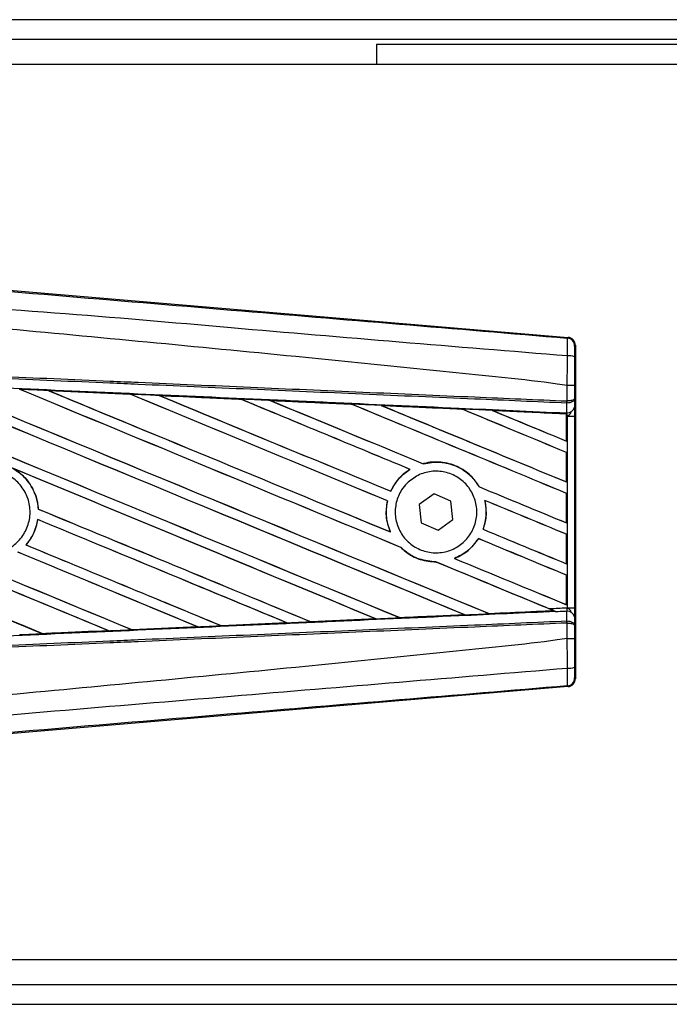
# Model space of a CAD drawing. Header units: millimetres. Extents: x 0 to 420, y 0 to 297.
# Tile 9 of 29: x 63.44 to 68.39, y 242.66 to 250.17. Entities that reach past the tile are written whole.
import ezdxf

# ---------------------------------------------------------------- set-up
doc = ezdxf.new("R2010")
doc.units = ezdxf.units.MM

msp = doc.modelspace()

# ---------------------------------------------------------------- linework, layer by layer
at = {"color": 7, "linetype": 'Continuous', "lineweight": 25}
for p, q in [((212.4743, 250.16516), (60.85142, 250.16516)), ((211.41836, 250.01353), (61.37528, 250.01353)), ((66.15822, 249.97563), (66.15822, 249.824)), ((207.1675, 249.97563), (66.15822, 249.97563)), ((80.18333, 249.824), (60.85142, 249.824)), ((63.12173, 248.12274), (67.61856, 247.74357)), ((67.61264, 247.73812), (67.61856, 247.74357)), ((67.67411, 247.68314), (67.66819, 247.67769)), ((67.67411, 247.68314), (67.67411, 245.14184)), ((63.65918, 247.33815), (64.28183, 247.31051)), ((63.65948, 247.33804), (63.65918, 247.33815)), ((63.65948, 247.33804), (63.66212, 247.33729)), ((64.28183, 247.31051), (64.28218, 247.31035)), ((64.28296, 247.30969), (64.28218, 247.31035)), ((67.61281, 247.3756), (67.61286, 247.3756)), ((67.61281, 247.25876), (67.61281, 247.3756)), ((67.66731, 247.37546), (67.66731, 247.27444)), ((64.50393, 247.30046), (64.50339, 247.30066)), ((65.12474, 247.27271), (64.50393, 247.30046)), ((64.50393, 247.30046), (64.50652, 247.29972)), ((65.12408, 247.27301), (65.12474, 247.27271)), ((65.12549, 247.27206), (65.12474, 247.27271)), ((65.34921, 247.26265), (65.34825, 247.26301)), ((65.34921, 247.26265), (65.35173, 247.26193)), ((65.96827, 247.23424), (65.96754, 247.23486)), ((67.60904, 247.24263), (67.61287, 247.24272)), ((67.60969, 247.16963), (67.60904, 247.24263)), ((67.61042, 247.25875), (67.61281, 247.25876)), ((67.66731, 247.27444), (67.66785, 247.21262)), ((66.1953, 247.2246), (66.19774, 247.2239)), ((66.81128, 247.19621), (66.81058, 247.19681)), ((67.60633, 247.16071), (67.04222, 247.18632)), ((67.04222, 247.18632), (67.04457, 247.18565)), ((67.60606, 247.16018), (67.60633, 247.16071)), ((67.60606, 247.16018), (67.60606, 246.95359)), ((67.60639, 247.16191), (67.60633, 247.16071)), ((67.60639, 247.14281), (67.60639, 247.16191)), ((67.60647, 247.16739), (67.60649, 247.16977)), ((67.60649, 247.16977), (67.60969, 247.16963)), ((67.60639, 246.95309), (67.60639, 247.14281)), ((67.61362, 247.14249), (67.60639, 247.14281)), ((67.61362, 245.68249), (67.61362, 247.14249)), ((67.61362, 247.14249), (67.66811, 247.14249)), ((67.66811, 247.14249), (67.66811, 245.68249)), ((67.60606, 246.95359), (67.60639, 246.95309)), ((67.60639, 246.8665), (67.60606, 246.86628)), ((67.60606, 246.86628), (67.60606, 246.64177)), ((67.60639, 246.64128), (67.60639, 246.8665)), ((66.5157, 246.78027), (66.51522, 246.78083)), ((66.41414, 246.73739), (66.41525, 246.73729)), ((67.60606, 246.64177), (67.60639, 246.64128)), ((66.26762, 246.57102), (66.26715, 246.57157)), ((66.59757, 246.55169), (66.48477, 246.46865)), ((66.72588, 246.49553), (66.59757, 246.55169)), ((66.94348, 246.6038), (66.94274, 246.60374)), ((67.60639, 246.55468), (67.60606, 246.55446)), ((67.60606, 246.55446), (67.60606, 246.32995)), ((67.60639, 246.32946), (67.60639, 246.55468)), ((66.24187, 246.49707), (66.24257, 246.49714)), ((66.7414, 246.35633), (66.72588, 246.49553)), ((66.98377, 246.50133), (66.98462, 246.50062)), ((63.58273, 246.43469), (63.58207, 246.4346)), ((66.48477, 246.46865), (66.50029, 246.32945)), ((63.57834, 246.35493), (63.57891, 246.35433)), ((66.50029, 246.32945), (66.6286, 246.27329)), ((66.6286, 246.27329), (66.7414, 246.35633)), ((67.60606, 246.32995), (67.60639, 246.32946)), ((66.26475, 246.26038), (66.26368, 246.26119)), ((66.97136, 246.28045), (66.97063, 246.2804)), ((66.93563, 246.2095), (66.93607, 246.20895)), ((67.60639, 246.24286), (67.60606, 246.24264)), ((67.60606, 246.24264), (67.60606, 246.01813)), ((67.60639, 246.01764), (67.60639, 246.24286)), ((63.48924, 246.16156), (63.48837, 246.16156)), ((66.34413, 246.14281), (66.34512, 246.14276)), ((66.61228, 246.03189), (66.61302, 246.03122)), ((66.75461, 246.05823), (66.75329, 246.05842)), ((67.60606, 246.01813), (67.60639, 246.01764)), ((67.60639, 245.93105), (67.60606, 245.93082)), ((67.60606, 245.93082), (67.60606, 245.70631)), ((67.60639, 245.70582), (67.60639, 245.93105)), ((67.01728, 245.63753), (67.50846, 245.65982)), ((67.50663, 245.66029), (67.50846, 245.65982)), ((67.5282, 245.6518), (67.52329, 245.65381)), ((67.60606, 245.70631), (67.60639, 245.70582)), ((67.60904, 245.58235), (67.60969, 245.65535)), ((67.61362, 245.68249), (67.66811, 245.68249)), ((65.65724, 245.57616), (65.65664, 245.57673)), ((65.65801, 245.57581), (65.65724, 245.57616)), ((66.15497, 245.59803), (65.65801, 245.57581)), ((66.15176, 245.599), (66.15372, 245.59851)), ((66.33732, 245.60679), (66.33674, 245.60734)), ((66.8294, 245.62959), (66.8313, 245.62911)), ((67.01728, 245.63753), (67.01671, 245.63807)), ((67.60904, 245.58235), (67.61287, 245.58226)), ((67.66785, 245.61236), (67.66731, 245.55054)), ((63.61623, 245.48502), (64.11842, 245.50734)), ((64.11632, 245.50787), (64.11842, 245.50734)), ((64.11842, 245.50734), (64.11876, 245.50722)), ((64.2967, 245.51528), (64.29607, 245.51587)), ((64.2967, 245.51528), (64.79728, 245.53762)), ((64.29698, 245.51514), (64.2967, 245.51528)), ((64.79781, 245.53743), (64.29698, 245.51514)), ((64.79522, 245.53814), (64.79728, 245.53762)), ((64.79728, 245.53762), (64.79781, 245.53743)), ((64.97703, 245.54566), (64.97642, 245.54624)), ((64.97751, 245.54543), (64.97703, 245.54566)), ((65.47654, 245.5677), (64.97751, 245.54543)), ((65.4737, 245.56852), (65.47571, 245.56801)), ((65.47571, 245.56801), (65.47654, 245.5677)), ((67.61281, 245.56622), (67.61042, 245.56623)), ((67.61281, 245.44937), (67.61281, 245.56622)), ((67.66731, 245.55054), (67.66731, 245.44952)), ((63.61623, 245.48502), (63.6156, 245.48562)), ((63.6164, 245.48494), (63.61623, 245.48502)), ((67.61286, 245.44938), (67.61281, 245.44937)), ((67.66819, 245.14729), (67.67411, 245.14184)), ((67.61856, 245.08141), (63.12173, 244.70224)), ((67.61856, 245.08141), (67.61264, 245.08685)), ((60.85142, 243.00097), (80.18333, 243.00097)), ((61.37528, 242.81145), (84.16343, 242.81145)), ((60.85142, 242.65982), (84.17446, 242.65982))]:
    msp.add_line(p, q, dxfattribs=at)
for centre, radius, start, end in [((67.60754, 247.67769), 0.06065, 0.004605, 85.17567), ((67.62544, 247.4615), 0.141, 72.682423, 94.906811), ((67.44117, 247.26509), 0.16937, 352.381461, 357.856759), ((67.44501, 247.25013), 0.16802, 357.472223, 2.944029), ((67.61513, 247.22311), 0.05375, 264.186936, 348.746154), ((67.61513, 245.60187), 0.05375, 11.253846, 95.813064), ((67.44117, 245.55989), 0.16937, 2.143241, 7.618539), ((67.44501, 245.57485), 0.16802, 357.055971, 2.527777), ((67.62544, 245.36347), 0.141, 265.093189, 287.317577), ((67.60754, 245.14729), 0.06065, 274.82433, 359.995395)]:
    msp.add_arc(centre, radius, start, end, dxfattribs=at)
for centre, major_axis, ratio, start_param, end_param in [((67.61346, 247.68313), (0.04465, 0.04105), 0.9999298, 5.5398822, 7.0264884), ((61.00977, 248.4257), (65.03065, -26.93863), 0.0080625, 4.73054, 4.7977625), ((61.00977, 248.4257), (64.99275, -26.92293), 0.0080625, 4.7305916, 4.797783), ((61.00977, 247.42871), (65.03065, -26.93863), 0.0080625, 1.4844685, 1.5497155), ((61.00977, 247.42871), (64.99275, -26.92293), 0.0080625, 1.4844738, 1.5496877), ((61.00977, 248.73752), (65.03065, -26.93863), 0.0080625, 4.7435023, 4.8082676), ((61.00977, 248.73752), (64.99275, -26.92293), 0.0080625, 4.7435622, 4.8082852), ((61.00977, 247.74053), (65.03065, -26.93863), 0.0080625, 1.4920007, 1.5367618), ((61.00977, 247.74053), (64.99275, -26.92293), 0.0080625, 1.491968, 1.5367252), ((61.00977, 249.04934), (65.03065, -26.93863), 0.0080625, 4.7564808, 4.7966243), ((61.00977, 249.04934), (64.99275, -26.92293), 0.0080625, 4.7565498, 4.7966551), ((61.00977, 246.3185), (64.99309, -2.83852), 0.0174384, 1.5211746, 1.5307369), ((61.00977, 248.05235), (65.03065, -26.93863), 0.0080625, 1.4935829, 1.5237995), ((61.00977, 248.05235), (64.99275, -26.92293), 0.0080625, 1.4935466, 1.5237528), ((61.00977, 249.36115), (65.03065, -26.93863), 0.0080625, 4.7694771, 4.7966686), ((61.00977, 249.36115), (64.99275, -26.92293), 0.0080625, 4.7695567, 4.7967086), ((61.00977, 246.3185), (64.99309, -2.83852), 0.0174384, 1.50819, 1.5177301), ((61.00977, 248.36417), (65.03065, -26.93863), 0.0080625, 1.4909186, 1.510827), ((61.00977, 248.36417), (64.99275, -26.92293), 0.0080625, 1.490887, 1.5107682), ((61.00977, 249.67297), (65.03065, -26.93863), 0.0080625, 4.7824925, 4.8004965), ((61.00977, 249.67297), (64.99275, -26.92293), 0.0080625, 4.7825851, 4.8005386), ((61.00977, 246.3185), (64.99309, -2.83852), 0.0174384, 1.495191, 1.5047017), ((61.00977, 248.67599), (65.03065, -26.93863), 0.0080625, 1.4725233, 1.4978432), ((61.00977, 248.67599), (64.99275, -26.92293), 0.0080625, 1.472469, 1.4977693), ((61.00977, 249.98479), (65.03065, -26.93863), 0.0080625, 4.7955283, 4.8173417), ((61.00977, 249.98479), (64.99275, -26.92293), 0.0080625, 4.7956373, 4.817396), ((61.00977, 246.3185), (64.99309, -2.83852), 0.0174384, 1.4821755, 1.4916495), ((61.00977, 248.98781), (65.03065, -26.93863), 0.0080625, 1.4725233, 1.4848473), ((61.00977, 248.98781), (64.99275, -26.92293), 0.0080625, 1.472469, 1.4847537), ((61.00977, 250.29661), (65.03065, -26.93863), 0.0080625, 4.8085854, 4.8173417), ((61.00977, 250.29661), (64.99275, -26.92293), 0.0080625, 4.8087157, 4.817396), ((61.00977, 246.3185), (64.99309, -2.83852), 0.0174384, 1.4698908, 1.478571), ((61.00977, 247.49024), (64.99275, -26.92293), 0.0080625, 4.7157288, 4.7663143), ((61.00977, 247.49024), (65.03065, -26.93863), 0.0080625, 4.7157288, 4.7662988), ((61.00977, 247.11689), (65.03065, -26.93863), 0.0080625, 1.4949342, 1.5376601), ((61.00977, 247.11689), (64.99275, -26.92293), 0.0080625, 1.4949375, 1.5375119), ((61.00977, 246.18143), (65.03065, -26.93863), 0.0080625, 1.5263102, 1.5671512), ((61.00977, 246.18143), (64.99275, -26.92293), 0.0080625, 1.5263198, 1.5671374), ((61.00977, 249.67297), (65.03065, -26.93863), 0.0080625, 4.8070888, 4.8173417), ((61.00977, 249.67297), (64.99275, -26.92293), 0.0080625, 4.8071536, 4.817396), ((61.00977, 248.36417), (65.03065, -26.93863), 0.0080625, 1.4725233, 1.4821426), ((61.00977, 248.36417), (64.99275, -26.92293), 0.0080625, 1.472469, 1.4820756), ((61.00977, 248.11388), (65.03065, -26.93863), 0.0080625, 4.7552941, 4.7872672), ((61.00977, 248.11388), (64.99275, -26.92293), 0.0080625, 4.7553273, 4.7872878), ((61.00977, 247.17842), (65.03065, -26.93863), 0.0080625, 4.7227138, 4.7558224), ((61.00977, 247.17842), (64.99275, -26.92293), 0.0080625, 4.7227276, 4.7558335), ((61.00977, 246.80507), (65.03065, -26.93863), 0.0080625, 1.5053953, 1.5346283), ((61.00977, 246.80507), (64.99275, -26.92293), 0.0080625, 1.505399, 1.5345964), ((61.00977, 249.36115), (65.03065, -26.93863), 0.0080625, 4.8075194, 4.8173417), ((61.00977, 249.36115), (64.99275, -26.92293), 0.0080625, 4.8075844, 4.817396), ((61.00977, 248.05235), (65.03065, -26.93863), 0.0080625, 1.4725233, 1.482886), ((61.00977, 248.05235), (64.99275, -26.92293), 0.0080625, 1.472469, 1.4828257), ((61.00977, 246.49325), (65.03065, -26.93863), 0.0080625, 1.5158534, 1.5369497), ((61.00977, 246.49325), (64.99275, -26.92293), 0.0080625, 1.5158593, 1.5369218), ((61.00977, 247.80206), (65.03065, -26.93863), 0.0080625, 4.7538521, 4.7767798), ((61.00977, 247.80206), (64.99275, -26.92293), 0.0080625, 4.7538879, 4.7767986), ((61.00977, 247.74053), (65.03065, -26.93863), 0.0080625, 1.4746438, 1.4878779), ((61.00977, 247.74053), (64.99275, -26.92293), 0.0080625, 1.4740067, 1.4878161), ((61.00977, 249.04934), (65.03065, -26.93863), 0.0080625, 4.8041637, 4.8173417), ((61.00977, 249.04934), (64.99275, -26.92293), 0.0080625, 4.8042359, 4.817396), ((61.00977, 246.50648), (64.99309, 2.83852), 0.0174384, 4.8041838, 4.8117568), ((61.00977, 247.74053), (65.03065, -26.93863), 0.0080625, 1.4739962, 1.4746438), ((61.00977, 246.50648), (64.99309, 2.83852), 0.0174384, 4.7831864, 4.790826), ((61.00977, 246.50648), (64.99309, 2.83852), 0.0174384, 4.7936815, 4.8012897), ((61.00977, 246.50648), (64.99309, 2.83852), 0.0174384, 4.7517321, 4.7594438), ((61.00977, 246.50648), (64.99309, 2.83852), 0.0174384, 4.7622128, 4.7699042), ((61.00977, 246.50648), (64.99309, 2.83852), 0.0174384, 4.7726972, 4.7803646), ((67.61346, 245.14185), (0.04465, -0.04105), 0.9999298, 5.5398822, 7.0264884)]:
    msp.add_ellipse(centre, major_axis=major_axis, ratio=ratio, start_param=start_param, end_param=end_param, dxfattribs=at)
for points, knots in [([(61.02219, 248.29088), (61.47025, 248.25312), (62.36638, 248.17761), (63.71016, 248.06469), (65.46063, 247.91786), (66.75989, 247.80935), (67.61264, 247.73812)], [0, 0, 0, 0, 0.2036202, 0.4072406, 0.6109477, 1, 1, 1, 1]), ([(67.61338, 247.60199), (66.75967, 247.67176), (65.45851, 247.7781), (63.70521, 247.93636), (62.35779, 248.01419), (61.46092, 248.1784), (61.01087, 248.15576), (61.01087, 248.15576)], [0, 0, 0, 0, 0.3887669, 0.5925279, 0.7962893, 0.9999993, 1, 1, 1, 1]), ([(67.61281, 247.3756), (67.58734, 247.37969), (67.43018, 247.40492), (66.74059, 247.47513), (65.32375, 247.62142), (63.27958, 247.81395), (61.76668, 247.95388), (61.00977, 248.02389)], [0, 0, 0, 0, 0.0117013, 0.0722088, 0.3141935, 0.6568871, 1, 1, 1, 1]), ([(67.61338, 247.60199), (67.61381, 247.61865), (67.61467, 247.65198), (67.61501, 247.69428), (67.61456, 247.72453), (67.6136, 247.73674), (67.61284, 247.73784), (67.61264, 247.73812)], [0, 0, 0, 0, 0.22968814, 0.45959689, 0.68877935, 0.91808895, 1, 1, 1, 1]), ([(67.66819, 247.67769), (67.66816, 247.67753), (67.66804, 247.67692), (67.66784, 247.66967), (67.66762, 247.65156), (67.66746, 247.62616), (67.66743, 247.60613), (67.66741, 247.59611)], [0, 0, 0, 0, 0.0821077, 0.3116546, 0.5407071, 0.7703697, 1, 1, 1, 1]), ([(67.61286, 247.3756), (67.6129, 247.39555), (67.61306, 247.47113), (67.61324, 247.5465), (67.61338, 247.60199)], [0, 0, 0, 0, 0.26388418, 1, 1, 1, 1]), ([(67.60904, 247.24263), (67.37486, 247.25285), (66.85655, 247.27545), (66.0528, 247.31051), (65.19797, 247.34779), (64.55617, 247.37579), (63.91433, 247.40378), (63.27251, 247.43177), (62.23294, 247.47712), (61.47846, 247.51002), (61.00948, 247.53048)], [0, 0, 0, 0, 0.1067875, 0.2363437, 0.3660007, 0.4956801, 0.5280685, 0.6576247, 0.7871808, 1, 1, 1, 1]), ([(61.01018, 247.54656), (61.47921, 247.52611), (62.23377, 247.49321), (63.27344, 247.44787), (63.91533, 247.41988), (64.55724, 247.39189), (65.19911, 247.3639), (66.05402, 247.32662), (66.85785, 247.29157), (67.37621, 247.26897), (67.61042, 247.25875)], [0, 0, 0, 0, 0.2128192, 0.3423754, 0.4719316, 0.50432, 0.6339994, 0.7636564, 0.8932125, 1, 1, 1, 1]), ([(67.66741, 247.59611), (67.66737, 247.542), (67.66732, 247.46854), (67.66731, 247.39487), (67.66731, 247.37546)], [0, 0, 0, 0, 0.7365741, 1, 1, 1, 1]), ([(61.00647, 247.46148), (61.09036, 247.45782), (61.50983, 247.4395), (62.26485, 247.40638), (63.27121, 247.36196), (64.27701, 247.31729), (65.11449, 247.27986), (65.95127, 247.24229), (66.72647, 247.20734), (67.33341, 247.17978), (67.60647, 247.16739)], [0, 0, 0, 0, 0.0380636, 0.1903223, 0.342581, 0.4948397, 0.6470984, 0.723226, 0.8754847, 1, 1, 1, 1]), ([(63.65918, 247.33815), (63.64785, 247.33865), (63.59116, 247.34116), (63.518, 247.3444), (63.45617, 247.34714), (63.43969, 247.34787)], [0, 0, 0, 0, 0.1549567, 0.7747838, 1, 1, 1, 1]), ([(64.28218, 247.31035), (64.28005, 247.31044), (64.07253, 247.31969), (63.86493, 247.32891), (63.65948, 247.33804)], [0, 0, 0, 0, 0.0102907, 1, 1, 1, 1]), ([(64.50339, 247.30066), (64.49206, 247.30116), (64.43539, 247.30369), (64.36154, 247.30697), (64.29902, 247.30975), (64.28183, 247.31051)], [0, 0, 0, 0, 0.1534731, 0.767366, 1, 1, 1, 1]), ([(67.66731, 247.37546), (67.66722, 247.37547), (67.66686, 247.37549), (67.66218, 247.37552), (67.65001, 247.37556), (67.63301, 247.37559), (67.61958, 247.3756), (67.61286, 247.3756)], [0, 0, 0, 0, 0.0716067, 0.3068114, 0.5378745, 0.7689372, 1, 1, 1, 1]), ([(64.50339, 247.30066), (64.62597, 247.2952), (64.79636, 247.28762), (65.00323, 247.2784), (65.08755, 247.27464), (65.12408, 247.27301)], [0, 0, 0, 0, 0.5923667, 0.823393, 1, 1, 1, 1]), ([(65.34825, 247.26301), (65.33693, 247.26351), (65.28028, 247.26604), (65.20556, 247.26938), (65.14216, 247.2722), (65.12408, 247.27301)], [0, 0, 0, 0, 0.1516201, 0.7581009, 1, 1, 1, 1]), ([(65.34825, 247.26301), (65.39161, 247.26107), (65.49057, 247.25665), (65.6473, 247.24965), (65.80998, 247.24238), (65.91706, 247.23759), (65.96636, 247.23539)], [0, 0, 0, 0, 0.2103832, 0.4801439, 0.7606264, 1, 1, 1, 1]), ([(65.96754, 247.23486), (65.90583, 247.23764), (65.69978, 247.24691), (65.49362, 247.25616), (65.34921, 247.26265)], [0, 0, 0, 0, 0.2994906, 1, 1, 1, 1]), ([(66.1937, 247.22522), (66.18238, 247.22572), (66.12577, 247.22826), (66.04999, 247.23165), (65.98553, 247.23453), (65.96636, 247.23539)], [0, 0, 0, 0, 0.1494253, 0.747127, 1, 1, 1, 1]), ([(65.96636, 247.23539), (65.96679, 247.2352), (65.9674, 247.23493), (65.9675, 247.23488), (65.96754, 247.23486)], [0, 0, 0, 0, 0.6976298, 1, 1, 1, 1]), ([(67.66731, 247.27444), (67.66731, 247.2744), (67.66727, 247.27351), (67.66628, 247.27087), (67.66063, 247.26675), (67.64825, 247.26271), (67.63194, 247.25978), (67.61922, 247.2591), (67.61281, 247.25876)], [0, 0, 0, 0, 0.0053156, 0.1176999, 0.3508535, 0.5700679, 0.7835799, 1, 1, 1, 1]), ([(67.66731, 247.27444), (67.66731, 247.27436), (67.66727, 247.27256), (67.66629, 247.26721), (67.66066, 247.25888), (67.64829, 247.25071), (67.632, 247.24479), (67.61928, 247.24341), (67.61287, 247.24272)], [0, 0, 0, 0, 0.0053156, 0.1176999, 0.3508535, 0.5700679, 0.7835799, 1, 1, 1, 1]), ([(66.1937, 247.22522), (66.25646, 247.22241), (66.38719, 247.21656), (66.58885, 247.20752), (66.73104, 247.20115), (66.80529, 247.19783), (66.8086, 247.19768)], [0, 0, 0, 0, 0.30606792, 0.63761228, 0.98382871, 1, 1, 1, 1]), ([(66.1953, 247.2246), (66.1951, 247.22467), (66.19479, 247.22478), (66.19397, 247.22511), (66.1937, 247.22522)], [0, 0, 0, 0, 0.6753525, 1, 1, 1, 1]), ([(66.81058, 247.19681), (66.80218, 247.19719), (66.59717, 247.20646), (66.39204, 247.21572), (66.1953, 247.2246)], [0, 0, 0, 0, 0.040966, 1, 1, 1, 1]), ([(67.03965, 247.18732), (67.02834, 247.18783), (66.97177, 247.19037), (66.89476, 247.19382), (66.82905, 247.19676), (66.8086, 247.19768)], [0, 0, 0, 0, 0.14692111, 0.73460584, 1, 1, 1, 1]), ([(66.8086, 247.19768), (66.8092, 247.19742), (66.81025, 247.19697), (66.81048, 247.19686), (66.81058, 247.19681)], [0, 0, 0, 0, 0.5692261, 1, 1, 1, 1]), ([(67.03965, 247.18732), (67.11116, 247.18412), (67.26421, 247.17726), (67.4531, 247.16879), (67.57048, 247.16352), (67.60639, 247.16191)], [0, 0, 0, 0, 0.3784171, 0.8098591, 1, 1, 1, 1]), ([(67.04222, 247.18632), (67.04197, 247.18641), (67.04152, 247.18657), (67.04023, 247.18709), (67.03965, 247.18732)], [0, 0, 0, 0, 0.5548092, 1, 1, 1, 1]), ([(67.60639, 247.14281), (67.6064, 247.14778), (67.6064, 247.15703), (67.60645, 247.16565), (67.60648, 247.16923), (67.60649, 247.16977)], [0, 0, 0, 0, 0.4979723, 0.9247743, 1, 1, 1, 1]), ([(67.60647, 247.16739), (67.60645, 247.16578), (67.60643, 247.16351), (67.6064, 247.16227), (67.60639, 247.16191)], [0, 0, 0, 0, 0.7081808, 1, 1, 1, 1]), ([(67.61362, 247.14249), (67.61357, 247.14322), (67.6132, 247.14826), (67.6121, 247.15844), (67.61053, 247.16571), (67.60969, 247.16963)], [0, 0, 0, 0, 0.0718682, 0.4987863, 1, 1, 1, 1]), ([(67.61362, 247.14249), (67.61373, 247.14258), (67.61822, 247.14616), (67.6294, 247.15519), (67.639, 247.1657), (67.64481, 247.17207)], [0, 0, 0, 0, 0.0099417, 0.4001815, 1, 1, 1, 1]), ([(67.66785, 247.21262), (67.66792, 247.20247), (67.66806, 247.18354), (67.66811, 247.15735), (67.66811, 247.14437), (67.66811, 247.14249)], [0, 0, 0, 0, 0.4975078, 0.9271867, 1, 1, 1, 1]), ([(66.94348, 246.6038), (66.92328, 246.63287), (66.87862, 246.69717), (66.77537, 246.76537), (66.65, 246.79944), (66.56059, 246.7927), (66.51719, 246.78135), (66.51522, 246.78083)], [0, 0, 0, 0, 0.2124905, 0.4699569, 0.7284596, 0.9876644, 1, 1, 1, 1]), ([(66.5157, 246.78027), (66.55816, 246.78724), (66.64325, 246.8012), (66.76996, 246.76669), (66.87557, 246.69962), (66.92154, 246.634), (66.94274, 246.60374)], [0, 0, 0, 0, 0.25861562, 0.51825473, 0.77786594, 1, 1, 1, 1]), ([(62.97737, 246.63878), (63.0053, 246.66148), (63.06116, 246.70686), (63.16752, 246.7349), (63.2759, 246.72841), (63.37638, 246.68579), (63.45698, 246.61245), (63.50877, 246.51652), (63.52587, 246.40892), (63.50641, 246.30176), (63.45261, 246.20708), (63.37051, 246.13553), (63.26931, 246.09515), (63.16041, 246.09055), (63.05612, 246.12229), (62.96821, 246.18677), (62.90666, 246.27668), (62.87826, 246.38199), (62.88662, 246.4903), (62.92386, 246.57873), (62.9625, 246.6221), (62.97737, 246.63878)], [0, 0, 0, 0, 0.0537008, 0.107401, 0.161118, 0.214849, 0.268575, 0.3222758, 0.3759418, 0.429583, 0.4832243, 0.5368906, 0.5905915, 0.6443177, 0.6980486, 0.7517655, 0.8054595, 0.8591318, 0.9127903, 0.9664454, 1, 1, 1, 1]), ([(63.38132, 246.74843), (63.40355, 246.73475), (63.46223, 246.69863), (63.53483, 246.61083), (63.57413, 246.51292), (63.58025, 246.45252), (63.58207, 246.4346)], [0, 0, 0, 0, 0.2012869, 0.5312186, 0.8609815, 1, 1, 1, 1]), ([(63.58273, 246.43469), (63.5821, 246.44268), (63.57815, 246.49322), (63.55014, 246.58417), (63.48046, 246.68365), (63.4172, 246.7261), (63.38956, 246.74465)], [0, 0, 0, 0, 0.0633447, 0.4007335, 0.7381907, 1, 1, 1, 1]), ([(66.41414, 246.73739), (66.41056, 246.73514), (66.38412, 246.71852), (66.32691, 246.67104), (66.28573, 246.61181), (66.2675, 246.57235), (66.26715, 246.57157)], [0, 0, 0, 0, 0.0566586, 0.4186058, 0.988574, 1, 1, 1, 1]), ([(66.26762, 246.57102), (66.28876, 246.6083), (66.32632, 246.67455), (66.3882, 246.71821), (66.41525, 246.73729)], [0, 0, 0, 0, 0.5628369, 1, 1, 1, 1]), ([(66.39115, 246.6308), (66.41821, 246.65333), (66.47232, 246.69838), (66.57599, 246.72698), (66.68209, 246.72182), (66.78092, 246.68109), (66.86053, 246.60999), (66.91197, 246.51659), (66.92951, 246.41169), (66.91146, 246.30712), (66.85999, 246.21445), (66.78078, 246.14388), (66.68249, 246.10334), (66.57606, 246.09763), (66.4736, 246.12761), (66.38689, 246.18996), (66.3259, 246.27741), (66.29732, 246.38004), (66.30457, 246.48571), (66.33997, 246.57201), (66.37697, 246.61451), (66.39115, 246.6308)], [0, 0, 0, 0, 0.053804, 0.1076031, 0.1615183, 0.2155014, 0.269422, 0.323168, 0.3767051, 0.4301008, 0.4834934, 0.5370217, 0.5907565, 0.6446694, 0.6986525, 0.7525749, 0.8063418, 0.8599294, 0.9133852, 0.9668046, 1, 1, 1, 1]), ([(66.24187, 246.49707), (66.23899, 246.48164), (66.22828, 246.42439), (66.23367, 246.342), (66.25609, 246.28163), (66.26368, 246.26119)], [0, 0, 0, 0, 0.1960692, 0.727723, 1, 1, 1, 1]), ([(66.26475, 246.26038), (66.25116, 246.3006), (66.22505, 246.37787), (66.23689, 246.45848), (66.24257, 246.49714)], [0, 0, 0, 0, 0.52038905, 1, 1, 1, 1]), ([(66.98377, 246.50133), (66.99013, 246.45933), (67.00148, 246.38445), (66.98004, 246.31214), (66.97063, 246.2804)], [0, 0, 0, 0, 0.5610233, 1, 1, 1, 1]), ([(66.97136, 246.28045), (66.97708, 246.29846), (66.99571, 246.35703), (66.99827, 246.43364), (66.9872, 246.48798), (66.98462, 246.50062)], [0, 0, 0, 0, 0.2539841, 0.8264322, 1, 1, 1, 1]), ([(63.57834, 246.35493), (63.56823, 246.31323), (63.55107, 246.2424), (63.50664, 246.18512), (63.48837, 246.16156)], [0, 0, 0, 0, 0.58867165, 1, 1, 1, 1]), ([(63.48924, 246.16156), (63.50218, 246.17795), (63.54159, 246.22791), (63.56878, 246.29651), (63.57753, 246.34645), (63.57891, 246.35433)], [0, 0, 0, 0, 0.2914904, 0.8881008, 1, 1, 1, 1]), ([(66.93563, 246.2095), (66.9096, 246.1752), (66.86044, 246.11043), (66.78757, 246.07506), (66.75329, 246.05842)], [0, 0, 0, 0, 0.52954166, 1, 1, 1, 1]), ([(66.75461, 246.05823), (66.79043, 246.07591), (66.86283, 246.11165), (66.91149, 246.17629), (66.93607, 246.20895)], [0, 0, 0, 0, 0.49473155, 1, 1, 1, 1]), ([(66.34413, 246.14281), (66.3556, 246.13221), (66.39837, 246.0927), (66.48827, 246.04332), (66.57197, 246.0352), (66.61302, 246.03122)], [0, 0, 0, 0, 0.1573825, 0.5868292, 1, 1, 1, 1]), ([(66.61228, 246.03189), (66.5697, 246.03624), (66.4843, 246.04498), (66.39583, 246.09557), (66.35482, 246.13373), (66.34512, 246.14276)], [0, 0, 0, 0, 0.431457, 0.865462, 1, 1, 1, 1]), ([(67.52329, 245.65381), (67.27795, 245.64268), (66.69869, 245.61639), (65.95128, 245.58269), (65.11449, 245.54512), (64.27701, 245.50769), (63.27121, 245.46302), (62.26485, 245.4186), (61.50983, 245.38548), (61.09036, 245.36716), (61.00647, 245.3635)], [0, 0, 0, 0, 0.1133009, 0.26751, 0.3446127, 0.4988218, 0.6530308, 0.8072398, 0.9614489, 1, 1, 1, 1]), ([(67.51109, 245.65879), (67.4524, 245.65616), (67.28844, 245.64881), (67.1244, 245.64145), (67.01907, 245.63673)], [0, 0, 0, 0, 0.3579755, 1, 1, 1, 1]), ([(67.46919, 245.67619), (67.50899, 245.67792), (67.55713, 245.68002), (67.60527, 245.68212), (67.61362, 245.68249)], [0, 0, 0, 0, 0.8265638, 1, 1, 1, 1]), ([(67.5282, 245.6518), (67.51528, 245.65712), (67.49573, 245.66517), (67.47591, 245.6734), (67.46919, 245.67619)], [0, 0, 0, 0, 0.6608732, 1, 1, 1, 1]), ([(67.50846, 245.65982), (67.50866, 245.65975), (67.50905, 245.65961), (67.51043, 245.65906), (67.51109, 245.65879)], [0, 0, 0, 0, 0.5174533, 1, 1, 1, 1]), ([(67.51109, 245.65879), (67.51316, 245.65795), (67.51681, 245.65647), (67.52133, 245.65461), (67.52329, 245.65381)], [0, 0, 0, 0, 0.5670555, 1, 1, 1, 1]), ([(67.60969, 245.65535), (67.60341, 245.65507), (67.57625, 245.65389), (67.54909, 245.65271), (67.5282, 245.6518)], [0, 0, 0, 0, 0.231001, 1, 1, 1, 1]), ([(67.60969, 245.65535), (67.60982, 245.6559), (67.6107, 245.6595), (67.61216, 245.66746), (67.6132, 245.67668), (67.61356, 245.68169), (67.61362, 245.68249)], [0, 0, 0, 0, 0.0771068, 0.5053181, 0.9215233, 1, 1, 1, 1]), ([(67.64481, 245.65291), (67.639, 245.65928), (67.6294, 245.66979), (67.61822, 245.67882), (67.61373, 245.6824), (67.61362, 245.68249)], [0, 0, 0, 0, 0.5998185, 0.9900583, 1, 1, 1, 1]), ([(67.66811, 245.68249), (67.6681, 245.66954), (67.66807, 245.64552), (67.66794, 245.6231), (67.66787, 245.61378), (67.66785, 245.61236)], [0, 0, 0, 0, 0.4977123, 0.9237782, 1, 1, 1, 1]), ([(61.00948, 245.2945), (61.47846, 245.31496), (62.23294, 245.34786), (63.27251, 245.3932), (63.91433, 245.4212), (64.55617, 245.44919), (65.19797, 245.47718), (66.0528, 245.51447), (66.85655, 245.54952), (67.37486, 245.57213), (67.60904, 245.58235)], [0, 0, 0, 0, 0.2128192, 0.3423754, 0.4719315, 0.5043199, 0.6339993, 0.7636563, 0.8932125, 1, 1, 1, 1]), ([(65.47654, 245.5677), (65.48787, 245.56821), (65.54836, 245.57091), (65.60885, 245.57361), (65.65801, 245.57581)], [0, 0, 0, 0, 0.1872412, 1, 1, 1, 1]), ([(65.65724, 245.57616), (65.69896, 245.57804), (65.8645, 245.58548), (66.02996, 245.59293), (66.15372, 245.59851)], [0, 0, 0, 0, 0.2520371, 1, 1, 1, 1]), ([(66.15372, 245.59851), (66.15389, 245.59844), (66.15412, 245.59836), (66.1548, 245.5981), (66.15497, 245.59803)], [0, 0, 0, 0, 0.748666, 1, 1, 1, 1]), ([(66.15497, 245.59803), (66.16629, 245.59854), (66.22748, 245.60127), (66.28866, 245.60401), (66.33852, 245.60625)], [0, 0, 0, 0, 0.18503, 1, 1, 1, 1]), ([(66.33732, 245.60679), (66.4867, 245.61353), (66.65139, 245.62097), (66.81599, 245.62842), (66.8313, 245.62911)], [0, 0, 0, 0, 0.9070225, 1, 1, 1, 1]), ([(66.33852, 245.60625), (66.33808, 245.60644), (66.33744, 245.60672), (66.33735, 245.60677), (66.33732, 245.60679)], [0, 0, 0, 0, 0.6973497, 1, 1, 1, 1]), ([(66.83314, 245.6284), (66.75909, 245.62508), (66.59426, 245.6177), (66.42935, 245.61031), (66.33852, 245.60625)], [0, 0, 0, 0, 0.4492129, 1, 1, 1, 1]), ([(66.8313, 245.62911), (66.83148, 245.62904), (66.83178, 245.62894), (66.83276, 245.62855), (66.83314, 245.6284)], [0, 0, 0, 0, 0.615701, 1, 1, 1, 1]), ([(66.83314, 245.6284), (66.84445, 245.62891), (66.90103, 245.63144), (66.96301, 245.63422), (67.01367, 245.63649), (67.01907, 245.63673)], [0, 0, 0, 0, 0.1825482, 0.9127414, 1, 1, 1, 1]), ([(67.01907, 245.63673), (67.01851, 245.63698), (67.01753, 245.6374), (67.01735, 245.63749), (67.01728, 245.63753)], [0, 0, 0, 0, 0.5769873, 1, 1, 1, 1]), ([(67.61287, 245.58226), (67.61928, 245.58157), (67.632, 245.58018), (67.64829, 245.57427), (67.66066, 245.5661), (67.66629, 245.55776), (67.66727, 245.55242), (67.66731, 245.55062), (67.66731, 245.55054)], [0, 0, 0, 0, 0.2164201, 0.4299321, 0.6491465, 0.8823001, 0.9946844, 1, 1, 1, 1]), ([(67.61042, 245.56623), (67.37621, 245.55601), (66.85785, 245.53341), (66.05402, 245.49836), (65.19911, 245.46108), (64.55724, 245.43309), (63.91533, 245.4051), (63.27344, 245.37711), (62.23377, 245.33177), (61.47921, 245.29887), (61.01018, 245.27842)], [0, 0, 0, 0, 0.1067875, 0.2363437, 0.3660006, 0.49568, 0.5280684, 0.6576246, 0.7871807, 1, 1, 1, 1]), ([(64.11876, 245.50722), (63.98182, 245.50114), (63.81438, 245.49371), (63.6469, 245.48629), (63.6164, 245.48494)], [0, 0, 0, 0, 0.8178524, 1, 1, 1, 1]), ([(64.11876, 245.50722), (64.13009, 245.50772), (64.1895, 245.51036), (64.24891, 245.513), (64.29698, 245.51514)], [0, 0, 0, 0, 0.1907829, 1, 1, 1, 1]), ([(64.79781, 245.53743), (64.80914, 245.53793), (64.86778, 245.54054), (64.92768, 245.54321), (64.97624, 245.54538), (64.97751, 245.54543)], [0, 0, 0, 0, 0.1891642, 0.9787735, 1, 1, 1, 1]), ([(64.97703, 245.54566), (65.07818, 245.55019), (65.24444, 245.55763), (65.41063, 245.56509), (65.47571, 245.56801)], [0, 0, 0, 0, 0.6083995, 1, 1, 1, 1]), ([(67.61281, 245.56622), (67.61922, 245.56588), (67.63194, 245.5652), (67.64825, 245.56227), (67.66063, 245.55823), (67.66628, 245.55411), (67.66727, 245.55147), (67.66731, 245.55058), (67.66731, 245.55054)], [0, 0, 0, 0, 0.2164201, 0.4299321, 0.6491465, 0.8823001, 0.9946844, 1, 1, 1, 1]), ([(67.61281, 245.44937), (67.58734, 245.44528), (67.43018, 245.42005), (66.74059, 245.34985), (65.32375, 245.20356), (63.27958, 245.01103), (61.76668, 244.8711), (61.00977, 244.80109)], [0, 0, 0, 0, 0.0117013, 0.0722088, 0.3141935, 0.6568871, 1, 1, 1, 1]), ([(63.43935, 245.4771), (63.45068, 245.4776), (63.5097, 245.48021), (63.56872, 245.48282), (63.6164, 245.48494)], [0, 0, 0, 0, 0.1920833, 1, 1, 1, 1]), ([(67.61286, 245.44938), (67.61958, 245.44938), (67.63301, 245.44939), (67.65001, 245.44942), (67.66218, 245.44946), (67.66686, 245.44949), (67.66722, 245.44951), (67.66731, 245.44952)], [0, 0, 0, 0, 0.23106275, 0.46212549, 0.69318856, 0.92839331, 1, 1, 1, 1]), ([(67.61338, 245.22299), (67.61324, 245.27848), (67.61306, 245.35385), (67.6129, 245.42943), (67.61286, 245.44938)], [0, 0, 0, 0, 0.7361158, 1, 1, 1, 1]), ([(67.66731, 245.44952), (67.66731, 245.43011), (67.66732, 245.35644), (67.66737, 245.28298), (67.66741, 245.22887)], [0, 0, 0, 0, 0.2634259, 1, 1, 1, 1]), ([(61.01087, 244.66922), (61.01087, 244.66922), (61.45996, 244.70686), (62.35823, 244.78286), (63.7051, 244.89592), (65.45857, 245.04304), (66.75969, 245.1517), (67.61338, 245.22299)], [0, 0, 0, 0, 0.0000007, 0.2037107, 0.4074721, 0.6112331, 1, 1, 1, 1]), ([(67.61264, 245.08685), (67.61317, 245.08872), (67.61425, 245.09245), (67.61495, 245.11902), (67.61486, 245.15768), (67.61417, 245.19504), (67.61354, 245.21735), (67.61338, 245.22299)], [0, 0, 0, 0, 0.2310896, 0.4626691, 0.6930315, 0.9222733, 1, 1, 1, 1]), ([(67.66741, 245.22887), (67.66741, 245.22547), (67.66743, 245.21207), (67.66751, 245.18962), (67.66769, 245.16642), (67.66792, 245.15053), (67.6681, 245.14837), (67.66819, 245.14729)], [0, 0, 0, 0, 0.077747, 0.3068364, 0.5369565, 0.7685092, 1, 1, 1, 1]), ([(67.61264, 245.08685), (66.75989, 245.01563), (65.46082, 244.90713), (63.71036, 244.76031), (62.36658, 244.64738), (61.47026, 244.57186), (61.02219, 244.5341)], [0, 0, 0, 0, 0.3890527, 0.5926729, 0.7963808, 1, 1, 1, 1])]:
    msp.add_open_spline(points, degree=3, knots=knots, dxfattribs=at)

doc.saveas('drawing.dxf')
